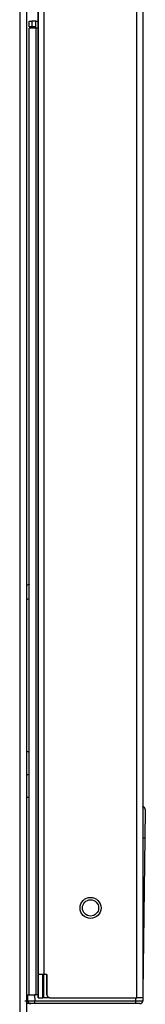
# Model space of a CAD drawing. Header units: millimetres. Extents: x 0 to 287, y 0 to 200.
# Tile 39 of 63: x 163.82 to 165.99, y 128.9 to 145.88. Entities that reach past the tile are written whole.
import ezdxf

# ---------------------------------------------------------------- set-up
doc = ezdxf.new("R2010")
doc.units = ezdxf.units.MM
doc.layers.add('130.194_BW4C_CTM', color=7, linetype='Continuous')
doc.layers.add('Défaut', color=7, linetype='Continuous')

# ---------------------------------------------------------------- blocks, each defined once
blk = doc.blocks.new('SE2')
at = {"layer": '130.194_BW4C_CTM', "color": 7, "linetype": 'Continuous'}
for p, q in [((163.824, 167.439), (163.824, 125.079)), ((163.944, 125.079), (163.944, 167.439)), ((165.844, 129.009), (165.844, 167.459)), ((165.944, 167.459), (165.944, 129.009)), ((164.144, 166.704), (164.144, 129.009)), ((164.144, 129.009), (164.144, 166.704)), ((164.144, 129.409), (164.144, 166.499)), ((164.242, 166.499), (164.242, 129.409)), ((164.144, 166.449), (164.144, 129.409)), ((163.984, 145.759), (163.984, 145.859)), ((163.984, 145.859), (164.034, 145.859)), ((164.034, 145.759), (163.984, 145.759)), ((164.104, 145.859), (164.034, 145.859)), ((164.034, 145.859), (164.034, 145.759)), ((164.104, 145.759), (164.034, 145.759)), ((164.104, 145.739), (164.104, 145.859)), ((164.104, 145.859), (164.144, 145.859)), ((163.984, 129.059), (163.984, 145.739)), ((164.104, 145.739), (163.984, 145.739)), ((164.144, 145.739), (164.104, 145.739)), ((164.104, 145.739), (164.104, 129.059)), ((163.944, 133.259), (163.984, 133.259)), ((163.944, 132.859), (163.984, 132.859)), ((163.984, 132.462), (163.944, 132.462)), ((165.988, 132.259), (165.981, 131.768)), ((165.988, 132.259), (165.987, 132.264)), ((165.944, 131.768), (165.981, 131.768)), ((165.981, 131.768), (165.946, 129.108)), ((164.242, 129.409), (164.144, 129.409)), ((164.144, 129.409), (164.144, 129.409)), ((164.224, 129.009), (164.224, 129.409)), ((164.242, 129.009), (164.242, 129.409)), ((164.294, 129.409), (164.242, 129.409)), ((164.294, 129.409), (164.294, 129.059)), ((164.294, 129.059), (164.294, 129.409)), ((165.944, 129.108), (165.946, 129.108)), ((165.946, 129.108), (165.946, 129.059)), ((163.944, 129.059), (163.961, 129.059)), ((163.961, 129.059), (164.081, 129.059)), ((163.963, 128.958), (163.961, 129.059)), ((164.144, 129.059), (164.081, 129.059)), ((164.081, 129.059), (164.083, 128.958)), ((164.083, 128.958), (165.825, 128.958)), ((164.083, 128.909), (164.083, 128.958)), ((164.144, 129.009), (164.144, 129.009)), ((164.144, 129.009), (164.224, 129.009)), ((164.242, 129.009), (164.224, 129.009)), ((164.344, 129.009), (164.242, 129.009)), ((164.344, 129.009), (165.844, 129.009)), ((165.825, 128.958), (165.825, 129.009)), ((165.825, 128.909), (165.825, 128.958)), ((165.944, 129.009), (165.844, 129.009)), ((165.946, 129.059), (165.945, 128.958)), ((164.013, 128.909), (163.946, 128.909)), ((164.083, 128.909), (164.013, 128.909)), ((165.825, 128.909), (164.083, 128.909)), ((165.895, 128.909), (165.825, 128.909))]:
    blk.add_line(p, q, dxfattribs=at)
for radius in [0.181, 0.14, 0.00115]:
    blk.add_circle((165.044, 130.559), radius, dxfattribs=at)
for centre, radius, start, end in [((164.387, 135.009), 1.2, 109.1245, 111.6829), ((164.387, 135.209), 0.8, 120.2767, 123.654), ((165.937, 132.259), 0.05, 5.7027, 90), ((163.931, 129.349), 0.392, 267.3478, 274.6529), ((164.023, 130.677), 1.72, 268.0016, 271.9984), ((164.013, 128.959), 0.05, 181, 211.0402), ((164.011, 128.954), 0.0453, 176.0611, 249.4453), ((164.344, 129.059), 0.05, 180, 270), ((164.344, 129.059), 0.05, 180, 270), ((165.881, 130.825), 1.868, 268.2642, 271.9441), ((165.897, 128.955), 0.0453, 290.6171, 4.1749), ((165.899, 128.956), 0.0445, 325.8411, 338.7784), ((165.895, 128.959), 0.05, 329.0799, 359.25), ((165.895, 128.959), 0.05, 329.0799, 338.87), ((164.013, 128.959), 0.05, 248.2032, 270), ((165.895, 128.959), 0.05, 270, 291.8404), ((165.895, 128.959), 0.05, 270, 280.4106), ((165.895, 128.959), 0.05, 280.4106, 291.8404)]:
    blk.add_arc(centre, radius, start, end, dxfattribs=at)

msp = doc.modelspace()

# ---------------------------------------------------------------- block references
at = {"layer": 'Défaut'}
msp.add_blockref('SE2', (0, 0), dxfattribs=at)

doc.saveas('drawing.dxf')
